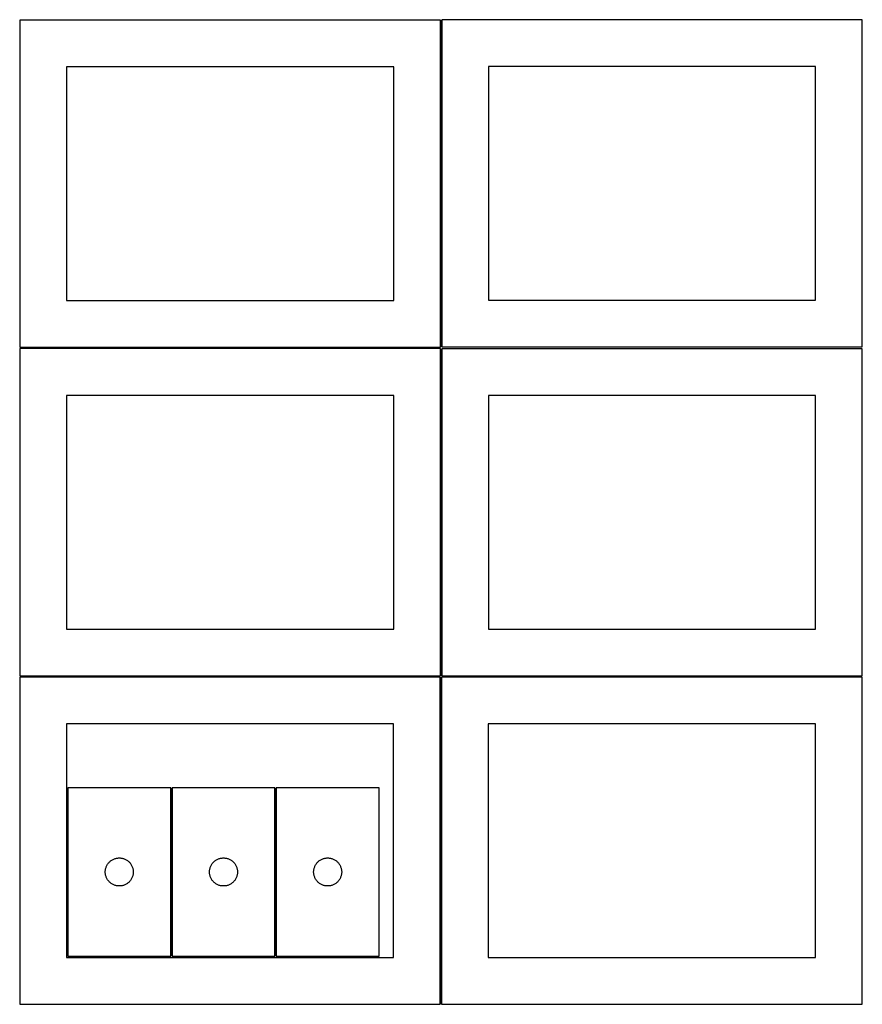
# Model space of a CAD drawing. Header units: millimetres. Extents: x 7 to 1493, y 7 to 2993.
# Tile 4 of 18: x 7 to 908, y 710 to 1763. Entities that reach past the tile are written whole.
import ezdxf

# ---------------------------------------------------------------- set-up
doc = ezdxf.new("R2010")
doc.units = ezdxf.units.MM
doc.layers.add('COMMON', color=5, linetype='CONTINUOUS', true_color=0x0000ff)
doc.layers.add('CUT', color=7, linetype='CONTINUOUS', true_color=0x000000)

msp = doc.modelspace()

# ---------------------------------------------------------------- linework, layer by layer
at = {"layer": 'COMMON'}
for p, q in [((457.49614, 1762.599135), (457.49614, 1413.046279)), ((456.74614, 1411.849135), (6.74614, 1411.849135)), ((457.496141, 1061.099134), (457.496141, 1411.049514)), ((6.74614, 1060.349133), (456.524767, 1060.349133)), ((457.274767, 1059.549513), (457.274767, 709.599133)), ((908.024768, 1060.299514), (458.246141, 1060.299514)), ((168.861785, 941.134732), (168.861785, 761.134732)), ((280.361786, 941.134732), (280.361786, 761.134732))]:
    msp.add_line(p, q, dxfattribs=at)
at = {"layer": 'CUT'}
for p, q in [((456.74614, 1762.599135), (6.74614, 1762.599135)), ((6.74614, 1762.599135), (6.74614, 1412.599135)), ((456.74614, 1412.599135), (456.74614, 1762.599135)), ((908.246141, 1763.046279), (458.246141, 1763.046279)), ((458.246141, 1763.046279), (458.246141, 1413.046279)), ((908.246141, 1413.046279), (908.246141, 1763.046279)), ((406.74614, 1712.599135), (56.74614, 1712.599135)), ((56.74614, 1712.599135), (56.74614, 1462.599135)), ((406.74614, 1462.599135), (406.74614, 1712.599135)), ((858.246141, 1713.046279), (508.246141, 1713.046279)), ((508.246141, 1713.046279), (508.246141, 1463.046279)), ((858.246141, 1463.046279), (858.246141, 1713.046279)), ((56.74614, 1462.599135), (406.74614, 1462.599135)), ((508.246141, 1463.046279), (858.246141, 1463.046279)), ((6.74614, 1412.599135), (456.74614, 1412.599135)), ((458.246141, 1413.046279), (908.246141, 1413.046279)), ((456.74614, 1411.099134), (6.74614, 1411.099134)), ((6.74614, 1411.099134), (6.74614, 1061.099134)), ((456.74614, 1061.099134), (456.74614, 1411.099134)), ((908.246141, 1411.049514), (458.246141, 1411.049514)), ((458.246141, 1411.049514), (458.246141, 1061.049514)), ((908.246141, 1061.049514), (908.246141, 1411.049514)), ((406.74614, 1361.099134), (56.74614, 1361.099134)), ((56.74614, 1361.099134), (56.74614, 1111.099134)), ((406.74614, 1111.099134), (406.74614, 1361.099134)), ((858.246141, 1361.049514), (508.246141, 1361.049514)), ((508.246141, 1361.049514), (508.246141, 1111.049514)), ((858.246141, 1111.049514), (858.246141, 1361.049514)), ((56.74614, 1111.099134), (406.74614, 1111.099134)), ((508.246141, 1111.049514), (858.246141, 1111.049514)), ((456.524767, 1059.599133), (6.524767, 1059.599133)), ((6.524767, 1059.599133), (6.524767, 709.599133)), ((6.74614, 1061.099134), (456.74614, 1061.099134)), ((456.524767, 709.599133), (456.524767, 1059.599133)), ((908.024768, 1059.549513), (458.024768, 1059.549513)), ((458.024768, 1059.549513), (458.024768, 709.549513)), ((458.246141, 1061.049514), (908.246141, 1061.049514)), ((908.024768, 709.549513), (908.024768, 1059.549513)), ((406.524767, 1009.599133), (56.524767, 1009.599133)), ((56.524767, 1009.599133), (56.524767, 759.599133)), ((406.524767, 759.599133), (406.524767, 1009.599133)), ((858.024768, 1009.549513), (508.024768, 1009.549513)), ((508.024768, 1009.549513), (508.024768, 759.549513)), ((858.024768, 759.549513), (858.024768, 1009.549513)), ((168.111785, 941.134732), (58.111785, 941.134732)), ((58.111785, 941.134732), (58.111785, 761.134732)), ((168.111785, 761.134732), (168.111785, 941.134732)), ((169.611786, 941.134732), (169.611786, 761.134732)), ((279.611786, 941.134732), (169.611786, 941.134732)), ((279.611786, 761.134732), (279.611786, 941.134732)), ((281.111787, 941.134732), (281.111787, 761.134732)), ((391.111787, 941.134732), (281.111787, 941.134732)), ((391.111787, 761.134732), (391.111787, 941.134732)), ((105.061343, 863.791366), (105.723564, 864.189011)), ((105.723564, 864.189011), (106.405379, 864.552038)), ((106.405379, 864.552038), (107.104977, 864.879486)), ((107.104977, 864.879486), (107.820504, 865.170484)), ((107.820504, 865.170484), (108.550063, 865.424263)), ((108.550063, 865.424263), (109.291719, 865.640148)), ((109.291719, 865.640148), (110.043505, 865.817567)), ((110.043505, 865.817567), (110.803427, 865.956051)), ((110.803427, 865.956051), (111.569471, 866.05523)), ((111.569471, 866.05523), (112.339604, 866.114844)), ((112.339604, 866.114844), (113.111785, 866.134732)), ((113.111785, 866.134732), (113.883967, 866.114844)), ((113.883967, 866.114844), (114.6541, 866.05523)), ((114.6541, 866.05523), (115.420144, 865.956051)), ((115.420144, 865.956051), (116.180066, 865.817567)), ((116.180066, 865.817567), (116.931852, 865.640148)), ((116.931852, 865.640148), (117.673508, 865.424263)), ((117.673508, 865.424263), (118.403067, 865.170484)), ((118.403067, 865.170484), (119.118594, 864.879486)), ((119.118594, 864.879486), (119.818192, 864.552038)), ((119.818192, 864.552038), (120.500007, 864.189011)), ((120.500007, 864.189011), (121.162228, 863.791366)), ((216.561344, 863.791366), (217.223565, 864.189011)), ((217.223565, 864.189011), (217.90538, 864.552038)), ((217.90538, 864.552038), (218.604978, 864.879486)), ((218.604978, 864.879486), (219.320505, 865.170484)), ((219.320505, 865.170484), (220.050064, 865.424263)), ((220.050064, 865.424263), (220.79172, 865.640148)), ((220.79172, 865.640148), (221.543506, 865.817567)), ((221.543506, 865.817567), (222.303428, 865.956051)), ((222.303428, 865.956051), (223.069472, 866.05523)), ((223.069472, 866.05523), (223.839605, 866.114844)), ((223.839605, 866.114844), (224.611786, 866.134732)), ((224.611786, 866.134732), (225.383968, 866.114844)), ((225.383968, 866.114844), (226.154101, 866.05523)), ((226.154101, 866.05523), (226.920145, 865.956051)), ((226.920145, 865.956051), (227.680067, 865.817567)), ((227.680067, 865.817567), (228.431853, 865.640148)), ((228.431853, 865.640148), (229.173509, 865.424263)), ((229.173509, 865.424263), (229.903068, 865.170484)), ((229.903068, 865.170484), (230.618595, 864.879486)), ((230.618595, 864.879486), (231.318193, 864.552038)), ((231.318193, 864.552038), (232.000008, 864.189011)), ((232.000008, 864.189011), (232.662229, 863.791366)), ((328.061345, 863.791366), (328.723566, 864.189011)), ((328.723566, 864.189011), (329.405381, 864.552038)), ((329.405381, 864.552038), (330.104979, 864.879486)), ((330.104979, 864.879486), (330.820506, 865.170484)), ((330.820506, 865.170484), (331.550065, 865.424263)), ((331.550065, 865.424263), (332.291721, 865.640148)), ((332.291721, 865.640148), (333.043507, 865.817567)), ((333.043507, 865.817567), (333.803429, 865.956051)), ((333.803429, 865.956051), (334.569473, 866.05523)), ((334.569473, 866.05523), (335.339606, 866.114844)), ((335.339606, 866.114844), (336.111787, 866.134732)), ((336.111787, 866.134732), (336.883969, 866.114844)), ((336.883969, 866.114844), (337.654102, 866.05523)), ((337.654102, 866.05523), (338.420146, 865.956051)), ((338.420146, 865.956051), (339.180068, 865.817567)), ((339.180068, 865.817567), (339.931854, 865.640148)), ((339.931854, 865.640148), (340.67351, 865.424263)), ((340.67351, 865.424263), (341.403069, 865.170484)), ((341.403069, 865.170484), (342.118596, 864.879486)), ((342.118596, 864.879486), (342.818194, 864.552038)), ((342.818194, 864.552038), (343.500009, 864.189011)), ((343.500009, 864.189011), (344.16223, 863.791366)), ((98.235945, 853.060708), (98.354816, 853.823944)), ((98.354816, 853.823944), (98.51282, 854.580048)), ((98.51282, 854.580048), (98.709537, 855.327017)), ((98.709537, 855.327017), (98.944447, 856.062868)), ((98.944447, 856.062868), (99.216926, 856.785651)), ((99.216926, 856.785651), (99.526252, 857.493448)), ((99.526252, 857.493448), (99.871604, 858.184383)), ((99.871604, 858.184383), (100.252066, 858.856624)), ((100.252066, 858.856624), (100.66663, 859.508388)), ((100.66663, 859.508388), (101.114197, 860.137946)), ((101.114197, 860.137946), (101.593579, 860.74363)), ((101.593579, 860.74363), (102.103505, 861.323832)), ((102.103505, 861.323832), (102.642623, 861.877015)), ((102.642623, 861.877015), (103.209504, 862.401711)), ((103.209504, 862.401711), (103.802643, 862.896529)), ((103.802643, 862.896529), (104.420469, 863.360157)), ((104.420469, 863.360157), (105.061343, 863.791366)), ((121.162228, 863.791366), (121.803102, 863.360157)), ((121.803102, 863.360157), (122.420928, 862.896529)), ((122.420928, 862.896529), (123.014067, 862.401711)), ((123.014067, 862.401711), (123.580948, 861.877015)), ((123.580948, 861.877015), (124.120066, 861.323832)), ((124.120066, 861.323832), (124.629992, 860.74363)), ((124.629992, 860.74363), (125.109374, 860.137946)), ((125.109374, 860.137946), (125.556941, 859.508388)), ((125.556941, 859.508388), (125.971505, 858.856624)), ((125.971505, 858.856624), (126.351967, 858.184383)), ((126.351967, 858.184383), (126.697319, 857.493448)), ((126.697319, 857.493448), (127.006645, 856.785651)), ((127.006645, 856.785651), (127.279124, 856.062868)), ((127.279124, 856.062868), (127.514034, 855.327017)), ((127.514034, 855.327017), (127.710751, 854.580048)), ((127.710751, 854.580048), (127.868755, 853.823944)), ((127.868755, 853.823944), (127.987626, 853.060708)), ((209.735946, 853.060708), (209.854817, 853.823944)), ((209.854817, 853.823944), (210.012821, 854.580048)), ((210.012821, 854.580048), (210.209538, 855.327017)), ((210.209538, 855.327017), (210.444448, 856.062868)), ((210.444448, 856.062868), (210.716927, 856.785651)), ((210.716927, 856.785651), (211.026253, 857.493448)), ((211.026253, 857.493448), (211.371605, 858.184383)), ((211.371605, 858.184383), (211.752067, 858.856624)), ((211.752067, 858.856624), (212.166631, 859.508388)), ((212.166631, 859.508388), (212.614198, 860.137946)), ((212.614198, 860.137946), (213.09358, 860.74363)), ((213.09358, 860.74363), (213.603506, 861.323832)), ((213.603506, 861.323832), (214.142624, 861.877015)), ((214.142624, 861.877015), (214.709505, 862.401711)), ((214.709505, 862.401711), (215.302644, 862.896529)), ((215.302644, 862.896529), (215.92047, 863.360157)), ((215.92047, 863.360157), (216.561344, 863.791366)), ((232.662229, 863.791366), (233.303103, 863.360157)), ((233.303103, 863.360157), (233.920929, 862.896529)), ((233.920929, 862.896529), (234.514068, 862.401711)), ((234.514068, 862.401711), (235.080949, 861.877015)), ((235.080949, 861.877015), (235.620067, 861.323832)), ((235.620067, 861.323832), (236.129993, 860.74363)), ((236.129993, 860.74363), (236.609375, 860.137946)), ((236.609375, 860.137946), (237.056942, 859.508388)), ((237.056942, 859.508388), (237.471506, 858.856624)), ((237.471506, 858.856624), (237.851968, 858.184383)), ((237.851968, 858.184383), (238.19732, 857.493448)), ((238.19732, 857.493448), (238.506646, 856.785651)), ((238.506646, 856.785651), (238.779125, 856.062868)), ((238.779125, 856.062868), (239.014035, 855.327017)), ((239.014035, 855.327017), (239.210752, 854.580048)), ((239.210752, 854.580048), (239.368756, 853.823944)), ((239.368756, 853.823944), (239.487627, 853.060708)), ((321.235947, 853.060708), (321.354818, 853.823944)), ((321.354818, 853.823944), (321.512822, 854.580048)), ((321.512822, 854.580048), (321.709539, 855.327017)), ((321.709539, 855.327017), (321.944449, 856.062868)), ((321.944449, 856.062868), (322.216928, 856.785651)), ((322.216928, 856.785651), (322.526254, 857.493448)), ((322.526254, 857.493448), (322.871606, 858.184383)), ((322.871606, 858.184383), (323.252068, 858.856624)), ((323.252068, 858.856624), (323.666632, 859.508388)), ((323.666632, 859.508388), (324.114199, 860.137946)), ((324.114199, 860.137946), (324.593581, 860.74363)), ((324.593581, 860.74363), (325.103507, 861.323832)), ((325.103507, 861.323832), (325.642625, 861.877015)), ((325.642625, 861.877015), (326.209506, 862.401711)), ((326.209506, 862.401711), (326.802645, 862.896529)), ((326.802645, 862.896529), (327.420471, 863.360157)), ((327.420471, 863.360157), (328.061345, 863.791366)), ((344.16223, 863.791366), (344.803104, 863.360157)), ((344.803104, 863.360157), (345.42093, 862.896529)), ((345.42093, 862.896529), (346.014069, 862.401711)), ((346.014069, 862.401711), (346.58095, 861.877015)), ((346.58095, 861.877015), (347.120068, 861.323832)), ((347.120068, 861.323832), (347.629994, 860.74363)), ((347.629994, 860.74363), (348.109376, 860.137946)), ((348.109376, 860.137946), (348.556943, 859.508388)), ((348.556943, 859.508388), (348.971507, 858.856624)), ((348.971507, 858.856624), (349.351969, 858.184383)), ((349.351969, 858.184383), (349.697321, 857.493448)), ((349.697321, 857.493448), (350.006647, 856.785651)), ((350.006647, 856.785651), (350.279126, 856.062868)), ((350.279126, 856.062868), (350.514036, 855.327017)), ((350.514036, 855.327017), (350.710753, 854.580048)), ((350.710753, 854.580048), (350.868757, 853.823944)), ((350.868757, 853.823944), (350.987628, 853.060708)), ((98.116758, 851.520951), (98.156523, 852.292364)), ((98.116758, 850.748513), (98.116758, 851.520951)), ((98.156523, 849.9771), (98.116758, 850.748513)), ((98.156523, 852.292364), (98.235945, 853.060708)), ((98.235945, 849.208757), (98.156523, 849.9771)), ((98.354816, 848.445521), (98.235945, 849.208757)), ((98.51282, 847.689416), (98.354816, 848.445521)), ((98.709537, 846.942448), (98.51282, 847.689416)), ((98.944447, 846.206596), (98.709537, 846.942448)), ((99.216926, 845.483814), (98.944447, 846.206596)), ((99.526252, 844.776016), (99.216926, 845.483814)), ((99.871604, 844.085081), (99.526252, 844.776016)), ((100.252066, 843.41284), (99.871604, 844.085081)), ((100.66663, 842.761076), (100.252066, 843.41284)), ((125.971505, 843.41284), (125.556941, 842.761076)), ((126.351967, 844.085081), (125.971505, 843.41284)), ((126.697319, 844.776016), (126.351967, 844.085081)), ((127.006645, 845.483814), (126.697319, 844.776016)), ((127.279124, 846.206596), (127.006645, 845.483814)), ((127.514034, 846.942448), (127.279124, 846.206596)), ((127.710751, 847.689416), (127.514034, 846.942448)), ((127.868755, 848.445521), (127.710751, 847.689416)), ((127.987626, 849.208757), (127.868755, 848.445521)), ((127.987626, 853.060708), (128.067048, 852.292364)), ((128.067048, 849.9771), (127.987626, 849.208757)), ((128.067048, 852.292364), (128.106813, 851.520951)), ((128.106813, 850.748513), (128.067048, 849.9771)), ((128.106813, 851.520951), (128.106813, 850.748513)), ((209.616759, 851.520951), (209.656524, 852.292364)), ((209.616759, 850.748513), (209.616759, 851.520951)), ((209.656524, 849.9771), (209.616759, 850.748513)), ((209.656524, 852.292364), (209.735946, 853.060708)), ((209.735946, 849.208757), (209.656524, 849.9771)), ((209.854817, 848.445521), (209.735946, 849.208757)), ((210.012821, 847.689416), (209.854817, 848.445521)), ((210.209538, 846.942448), (210.012821, 847.689416)), ((210.444448, 846.206596), (210.209538, 846.942448)), ((210.716927, 845.483814), (210.444448, 846.206596)), ((211.026253, 844.776016), (210.716927, 845.483814)), ((211.371605, 844.085081), (211.026253, 844.776016)), ((211.752067, 843.41284), (211.371605, 844.085081)), ((212.166631, 842.761076), (211.752067, 843.41284)), ((237.471506, 843.41284), (237.056942, 842.761076)), ((237.851968, 844.085081), (237.471506, 843.41284)), ((238.19732, 844.776016), (237.851968, 844.085081)), ((238.506646, 845.483814), (238.19732, 844.776016)), ((238.779125, 846.206596), (238.506646, 845.483814)), ((239.014035, 846.942448), (238.779125, 846.206596)), ((239.210752, 847.689416), (239.014035, 846.942448)), ((239.368756, 848.445521), (239.210752, 847.689416)), ((239.487627, 849.208757), (239.368756, 848.445521)), ((239.487627, 853.060708), (239.567049, 852.292364)), ((239.567049, 849.9771), (239.487627, 849.208757)), ((239.567049, 852.292364), (239.606814, 851.520951)), ((239.606814, 850.748513), (239.567049, 849.9771)), ((239.606814, 851.520951), (239.606814, 850.748513)), ((321.11676, 851.520951), (321.156525, 852.292364)), ((321.11676, 850.748513), (321.11676, 851.520951)), ((321.156525, 849.9771), (321.11676, 850.748513)), ((321.156525, 852.292364), (321.235947, 853.060708)), ((321.235947, 849.208757), (321.156525, 849.9771)), ((321.354818, 848.445521), (321.235947, 849.208757)), ((321.512822, 847.689416), (321.354818, 848.445521)), ((321.709539, 846.942448), (321.512822, 847.689416)), ((321.944449, 846.206596), (321.709539, 846.942448)), ((322.216928, 845.483814), (321.944449, 846.206596)), ((322.526254, 844.776016), (322.216928, 845.483814)), ((322.871606, 844.085081), (322.526254, 844.776016)), ((323.252068, 843.41284), (322.871606, 844.085081)), ((323.666632, 842.761076), (323.252068, 843.41284)), ((348.971507, 843.41284), (348.556943, 842.761076)), ((349.351969, 844.085081), (348.971507, 843.41284)), ((349.697321, 844.776016), (349.351969, 844.085081)), ((350.006647, 845.483814), (349.697321, 844.776016)), ((350.279126, 846.206596), (350.006647, 845.483814)), ((350.514036, 846.942448), (350.279126, 846.206596)), ((350.710753, 847.689416), (350.514036, 846.942448)), ((350.868757, 848.445521), (350.710753, 847.689416)), ((350.987628, 849.208757), (350.868757, 848.445521)), ((350.987628, 853.060708), (351.06705, 852.292364)), ((351.06705, 849.9771), (350.987628, 849.208757)), ((351.06705, 852.292364), (351.106815, 851.520951)), ((351.106815, 850.748513), (351.06705, 849.9771)), ((351.106815, 851.520951), (351.106815, 850.748513)), ((101.114197, 842.131518), (100.66663, 842.761076)), ((101.593579, 841.525834), (101.114197, 842.131518)), ((102.103505, 840.945632), (101.593579, 841.525834)), ((102.642623, 840.392449), (102.103505, 840.945632)), ((103.209504, 839.867753), (102.642623, 840.392449)), ((103.802643, 839.372935), (103.209504, 839.867753)), ((104.420469, 838.909307), (103.802643, 839.372935)), ((105.061343, 838.478099), (104.420469, 838.909307)), ((105.723564, 838.080454), (105.061343, 838.478099)), ((106.405379, 837.717426), (105.723564, 838.080454)), ((107.104977, 837.389979), (106.405379, 837.717426)), ((107.820504, 837.09898), (107.104977, 837.389979)), ((108.550063, 836.845201), (107.820504, 837.09898)), ((109.291719, 836.629316), (108.550063, 836.845201)), ((110.043505, 836.451897), (109.291719, 836.629316)), ((110.803427, 836.313414), (110.043505, 836.451897)), ((111.569471, 836.214234), (110.803427, 836.313414)), ((112.339604, 836.154621), (111.569471, 836.214234)), ((113.111785, 836.134732), (112.339604, 836.154621)), ((113.883967, 836.154621), (113.111785, 836.134732)), ((114.6541, 836.214234), (113.883967, 836.154621)), ((115.420144, 836.313414), (114.6541, 836.214234)), ((116.180066, 836.451897), (115.420144, 836.313414)), ((116.931852, 836.629316), (116.180066, 836.451897)), ((117.673508, 836.845201), (116.931852, 836.629316)), ((118.403067, 837.09898), (117.673508, 836.845201)), ((119.118594, 837.389979), (118.403067, 837.09898)), ((119.818192, 837.717426), (119.118594, 837.389979)), ((120.500007, 838.080454), (119.818192, 837.717426)), ((121.162228, 838.478099), (120.500007, 838.080454)), ((121.803102, 838.909307), (121.162228, 838.478099)), ((122.420928, 839.372935), (121.803102, 838.909307)), ((123.014067, 839.867753), (122.420928, 839.372935)), ((123.580948, 840.392449), (123.014067, 839.867753)), ((124.120066, 840.945632), (123.580948, 840.392449)), ((124.629992, 841.525834), (124.120066, 840.945632)), ((125.109374, 842.131518), (124.629992, 841.525834)), ((125.556941, 842.761076), (125.109374, 842.131518)), ((212.614198, 842.131518), (212.166631, 842.761076)), ((213.09358, 841.525834), (212.614198, 842.131518)), ((213.603506, 840.945632), (213.09358, 841.525834)), ((214.142624, 840.392449), (213.603506, 840.945632)), ((214.709505, 839.867753), (214.142624, 840.392449)), ((215.302644, 839.372935), (214.709505, 839.867753)), ((215.92047, 838.909307), (215.302644, 839.372935)), ((216.561344, 838.478099), (215.92047, 838.909307)), ((217.223565, 838.080454), (216.561344, 838.478099)), ((217.90538, 837.717426), (217.223565, 838.080454)), ((218.604978, 837.389979), (217.90538, 837.717426)), ((219.320505, 837.09898), (218.604978, 837.389979)), ((220.050064, 836.845201), (219.320505, 837.09898)), ((220.79172, 836.629316), (220.050064, 836.845201)), ((221.543506, 836.451897), (220.79172, 836.629316)), ((222.303428, 836.313414), (221.543506, 836.451897)), ((223.069472, 836.214234), (222.303428, 836.313414)), ((223.839605, 836.154621), (223.069472, 836.214234)), ((224.611786, 836.134732), (223.839605, 836.154621)), ((225.383968, 836.154621), (224.611786, 836.134732)), ((226.154101, 836.214234), (225.383968, 836.154621)), ((226.920145, 836.313414), (226.154101, 836.214234)), ((227.680067, 836.451897), (226.920145, 836.313414)), ((228.431853, 836.629316), (227.680067, 836.451897)), ((229.173509, 836.845201), (228.431853, 836.629316)), ((229.903068, 837.09898), (229.173509, 836.845201)), ((230.618595, 837.389979), (229.903068, 837.09898)), ((231.318193, 837.717426), (230.618595, 837.389979)), ((232.000008, 838.080454), (231.318193, 837.717426)), ((232.662229, 838.478099), (232.000008, 838.080454)), ((233.303103, 838.909307), (232.662229, 838.478099)), ((233.920929, 839.372935), (233.303103, 838.909307)), ((234.514068, 839.867753), (233.920929, 839.372935)), ((235.080949, 840.392449), (234.514068, 839.867753)), ((235.620067, 840.945632), (235.080949, 840.392449)), ((236.129993, 841.525834), (235.620067, 840.945632)), ((236.609375, 842.131518), (236.129993, 841.525834)), ((237.056942, 842.761076), (236.609375, 842.131518)), ((324.114199, 842.131518), (323.666632, 842.761076)), ((324.593581, 841.525834), (324.114199, 842.131518)), ((325.103507, 840.945632), (324.593581, 841.525834)), ((325.642625, 840.392449), (325.103507, 840.945632)), ((326.209506, 839.867753), (325.642625, 840.392449)), ((326.802645, 839.372935), (326.209506, 839.867753)), ((327.420471, 838.909307), (326.802645, 839.372935)), ((328.061345, 838.478099), (327.420471, 838.909307)), ((328.723566, 838.080454), (328.061345, 838.478099)), ((329.405381, 837.717426), (328.723566, 838.080454)), ((330.104979, 837.389979), (329.405381, 837.717426)), ((330.820506, 837.09898), (330.104979, 837.389979)), ((331.550065, 836.845201), (330.820506, 837.09898)), ((332.291721, 836.629316), (331.550065, 836.845201)), ((333.043507, 836.451897), (332.291721, 836.629316)), ((333.803429, 836.313414), (333.043507, 836.451897)), ((334.569473, 836.214234), (333.803429, 836.313414)), ((335.339606, 836.154621), (334.569473, 836.214234)), ((336.111787, 836.134732), (335.339606, 836.154621)), ((336.883969, 836.154621), (336.111787, 836.134732)), ((337.654102, 836.214234), (336.883969, 836.154621)), ((338.420146, 836.313414), (337.654102, 836.214234)), ((339.180068, 836.451897), (338.420146, 836.313414)), ((339.931854, 836.629316), (339.180068, 836.451897)), ((340.67351, 836.845201), (339.931854, 836.629316)), ((341.403069, 837.09898), (340.67351, 836.845201)), ((342.118596, 837.389979), (341.403069, 837.09898)), ((342.818194, 837.717426), (342.118596, 837.389979)), ((343.500009, 838.080454), (342.818194, 837.717426)), ((344.16223, 838.478099), (343.500009, 838.080454)), ((344.803104, 838.909307), (344.16223, 838.478099)), ((345.42093, 839.372935), (344.803104, 838.909307)), ((346.014069, 839.867753), (345.42093, 839.372935)), ((346.58095, 840.392449), (346.014069, 839.867753)), ((347.120068, 840.945632), (346.58095, 840.392449)), ((347.629994, 841.525834), (347.120068, 840.945632)), ((348.109376, 842.131518), (347.629994, 841.525834)), ((348.556943, 842.761076), (348.109376, 842.131518)), ((56.524767, 759.599133), (406.524767, 759.599133)), ((58.111785, 761.134732), (168.111785, 761.134732)), ((169.611786, 761.134732), (279.611786, 761.134732)), ((281.111787, 761.134732), (391.111787, 761.134732)), ((508.024768, 759.549513), (858.024768, 759.549513)), ((6.524767, 709.599133), (456.524767, 709.599133)), ((458.024768, 709.549513), (908.024768, 709.549513))]:
    msp.add_line(p, q, dxfattribs=at)

doc.saveas('drawing.dxf')
